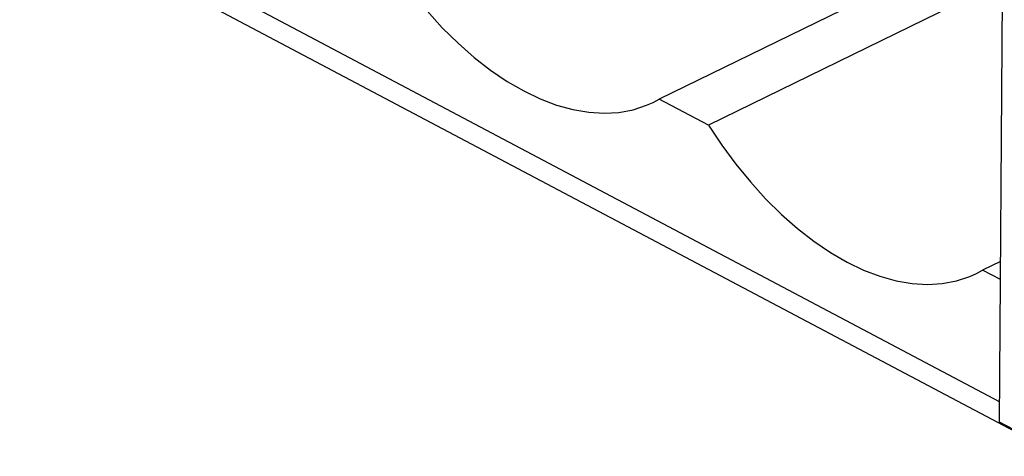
# Model space of a CAD drawing. Extents: x -840 to -217, y -121 to 557.
# Tile 79 of 145: x -399.53 to -389, y 475.82 to 480.48. Entities that reach past the tile are written whole.
import ezdxf

# ---------------------------------------------------------------- set-up
doc = ezdxf.new("R2010")
doc.units = 0
doc.header["$LTSCALE"] = 23.1
doc.layers.add('R912005577_AM_0', color=7, linetype='CONTINUOUS')

msp = doc.modelspace()

# ---------------------------------------------------------------- linework, layer by layer
at = {"layer": 'R912005577_AM_0', "color": 7}
for p, q in [((-347.699, 454.273), (-401.243, 482.619)), ((-389.055, 476.18), (-389.012, 482.299)), ((-389.053, 476.399), (-399.313, 481.83)), ((-390.219, 480.843), (-392.691, 479.636)), ((-389.551, 480.634), (-392.166, 479.358)), ((-392.758, 479.6), (-392.691, 479.636)), ((-392.166, 479.358), (-392.691, 479.636)), ((-389.043, 477.899), (-389.234, 477.806)), ((-389.301, 477.77), (-389.234, 477.806)), ((-389.044, 477.705), (-389.234, 477.806)), ((-385.897, 474.509), (-389.055, 476.18))]:
    msp.add_line(p, q, dxfattribs=at)
for points in [[(-395.623, 481.188), (-395.48, 480.974), (-395.331, 480.771), (-395.174, 480.579), (-395.011, 480.399), (-394.843, 480.233), (-394.671, 480.081), (-394.496, 479.945), (-394.319, 479.825), (-394.141, 479.723), (-393.964, 479.638), (-393.789, 479.571), (-393.616, 479.523), (-393.446, 479.494), (-393.282, 479.484), (-393.123, 479.493), (-392.971, 479.522), (-392.827, 479.569), (-392.758, 479.6)], [(-392.166, 479.358), (-392.023, 479.144), (-391.874, 478.941), (-391.717, 478.749), (-391.554, 478.569), (-391.386, 478.403), (-391.213, 478.251), (-391.038, 478.115), (-390.862, 477.995), (-390.684, 477.892), (-390.507, 477.807), (-390.332, 477.741), (-390.159, 477.693), (-389.989, 477.664), (-389.825, 477.654), (-389.666, 477.663), (-389.514, 477.692), (-389.37, 477.739), (-389.301, 477.77)]]:
    msp.add_lwpolyline(points, dxfattribs=at)

doc.saveas('drawing.dxf')
